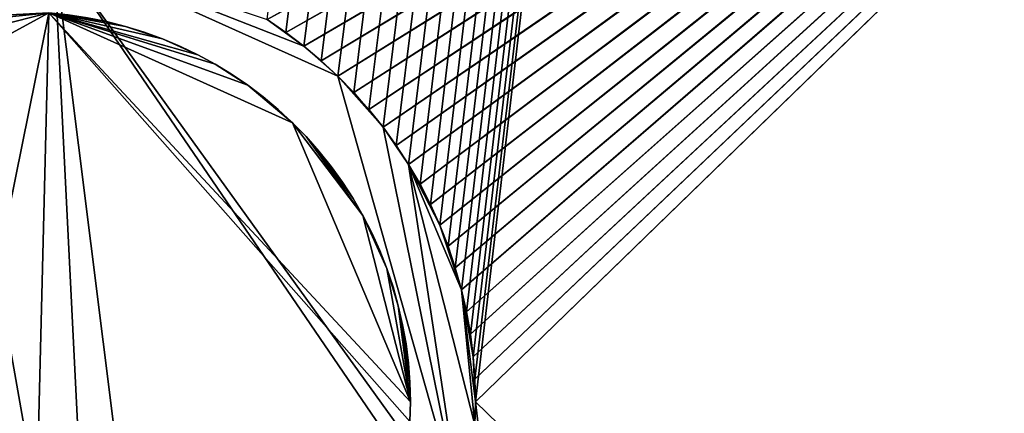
# Model space of a CAD drawing. Header units: millimetres. Extents: x 0 to 3270, y -325 to 325.
# Tile 55 of 256: x 1350 to 1365, y 0 to 6. Entities that reach past the tile are written whole.
import ezdxf

# ---------------------------------------------------------------- set-up
doc = ezdxf.new("R2010")
doc.units = ezdxf.units.MM
for name, color, linetype in [('FootBore1_P1', 7, 'Continuous'), ('PivotPin1_P1', 7, 'Continuous'), ('TongueBore1_P1', 7, 'Continuous')]:
    doc.layers.add(name, color=color, linetype=linetype)

# ---------------------------------------------------------------- blocks, each defined once
blk = doc.blocks.new('TongueBore1_P1')
at = {"layer": 'TongueBore1_P1'}
for points in [[(1600, 27.5, 1000), (0, 27.5, 1000), (0, -27.5, 1000)], [(1600, 27.5, 1000), (0, -27.5, 1000), (1600, -27.5, 1000)], [(1270, -17.5, 880), (1380, 17.5, 880), (1380, -17.5, 880)], [(1270, 17.5, 880), (1380, 17.5, 880), (1270, -17.5, 880)], [(1380, -17.5, 160), (1270, 17.5, 160), (1270, -17.5, 160)], [(1380, 17.5, 160), (1270, 17.5, 160), (1380, -17.5, 160)], [(1353.798, 5.88, 40), (1375, 17.5, 40), (1354.086, 5.684, 40)], [(1354.086, 5.684, 40), (1375, 17.5, 40), (1354.364, 5.473, 40)], [(1354.364, 5.473, 40), (1375, 17.5, 40), (1354.632, 5.248, 40)], [(1354.632, 5.248, 40), (1375, 17.5, 40), (1354.888, 5.011, 40)], [(1354.888, 5.011, 40), (1375, 17.5, 40), (1355.131, 4.761, 40)], [(1355.131, 4.761, 40), (1375, 17.5, 40), (1355.362, 4.5, 40)], [(1355.362, 4.5, 40), (1375, 17.5, 40), (1355.58, 4.227, 40)], [(1355.58, 4.227, 40), (1375, 17.5, 40), (1355.784, 3.943, 40)], [(1355.784, 3.943, 40), (1375, 17.5, 40), (1355.973, 3.65, 40)], [(1355.973, 3.65, 40), (1375, 17.5, 40), (1356.148, 3.348, 40)], [(1356.148, 3.348, 40), (1375, 17.5, 40), (1356.307, 3.037, 40)], [(1356.307, 3.037, 40), (1375, 17.5, 40), (1356.45, 2.719, 40)], [(1356.45, 2.719, 40), (1375, 17.5, 40), (1356.578, 2.394, 40)], [(1356.578, 2.394, 40), (1375, 17.5, 40), (1356.689, 2.063, 40)], [(1356.689, 2.063, 40), (1375, 17.5, 40), (1356.784, 1.727, 40)], [(1356.784, 1.727, 40), (1375, 17.5, 40), (1356.861, 1.387, 40)], [(1356.861, 1.387, 40), (1375, 17.5, 40), (1356.922, 1.043, 40)], [(1356.922, 1.043, 40), (1375, 17.5, 40), (1356.965, 0.697, 40)], [(1356.965, 0.697, 40), (1375, 17.5, 40), (1356.991, 0.349, 40)], [(1356.991, 0.349, 40), (1375, 17.5, 40), (1357, 0, 40)], [(1357, 0, 40), (1375, 17.5, 40), (1375, -17.5, 40)], [(1348.784, 6.894, 150), (1350.523, 6.98, 150), (1351.216, -6.894, 150)], [(1351.216, -6.894, 150), (1350.523, 6.98, 150), (1352.229, -6.635, 150)], [(1356.689, -2.063, 150), (1350.523, 6.98, 150), (1356.784, -1.727, 150)], [(1352.229, -6.635, 150), (1350.523, 6.98, 150), (1356.689, -2.063, 150)], [(1353.798, 5.88, 150), (1354.364, 5.473, 150), (1350.523, 6.98, 150)], [(1350.523, 6.98, 150), (1354.888, 5.011, 150), (1356.784, -1.727, 150)], [(1354.364, 5.473, 150), (1354.888, 5.011, 150), (1350.523, 6.98, 150)], [(1345.914, 5.684, 150), (1348.784, 6.894, 150), (1351.216, -6.894, 150)], [(1353.798, 5.88, 40), (1354.086, 5.684, 40), (1354.086, 5.684, 150)], [(1353.798, 5.88, 40), (1354.086, 5.684, 150), (1353.798, 5.88, 150)], [(1354.086, 5.684, 150), (1354.364, 5.473, 150), (1353.798, 5.88, 150)], [(1345.636, 5.473, 150), (1345.914, 5.684, 150), (1351.216, -6.894, 150)], [(1354.086, 5.684, 40), (1354.364, 5.473, 40), (1354.364, 5.473, 150)], [(1354.086, 5.684, 40), (1354.364, 5.473, 150), (1354.086, 5.684, 150)], [(1344.869, -4.761, 150), (1345.636, 5.473, 150), (1350.87, -6.946, 150)], [(1350.87, -6.946, 150), (1345.636, 5.473, 150), (1351.216, -6.894, 150)], [(1354.364, 5.473, 40), (1354.632, 5.248, 40), (1354.632, 5.248, 150)], [(1354.364, 5.473, 40), (1354.632, 5.248, 150), (1354.364, 5.473, 150)], [(1354.632, 5.248, 150), (1354.888, 5.011, 150), (1354.364, 5.473, 150)], [(1354.632, 5.248, 40), (1354.888, 5.011, 40), (1354.888, 5.011, 150)], [(1354.632, 5.248, 40), (1354.888, 5.011, 150), (1354.632, 5.248, 150)], [(1354.888, 5.011, 40), (1355.131, 4.761, 40), (1355.131, 4.761, 150)], [(1354.888, 5.011, 40), (1355.131, 4.761, 150), (1354.888, 5.011, 150)], [(1356.784, -1.727, 150), (1354.888, 5.011, 150), (1355.58, 4.227, 150)], [(1355.58, 4.227, 150), (1354.888, 5.011, 150), (1355.131, 4.761, 150)], [(1355.131, 4.761, 40), (1355.362, 4.5, 40), (1355.362, 4.5, 150)], [(1355.131, 4.761, 40), (1355.362, 4.5, 150), (1355.131, 4.761, 150)], [(1355.58, 4.227, 150), (1355.131, 4.761, 150), (1355.362, 4.5, 150)], [(1355.362, 4.5, 40), (1355.58, 4.227, 40), (1355.58, 4.227, 150)], [(1355.362, 4.5, 40), (1355.58, 4.227, 150), (1355.362, 4.5, 150)], [(1355.58, 4.227, 40), (1355.784, 3.943, 40), (1355.784, 3.943, 150)], [(1355.58, 4.227, 40), (1355.784, 3.943, 150), (1355.58, 4.227, 150)], [(1355.973, 3.65, 150), (1355.58, 4.227, 150), (1355.784, 3.943, 150)], [(1356.784, -1.727, 150), (1355.58, 4.227, 150), (1355.973, 3.65, 150)], [(1355.784, 3.943, 40), (1355.973, 3.65, 40), (1355.973, 3.65, 150)], [(1355.784, 3.943, 40), (1355.973, 3.65, 150), (1355.784, 3.943, 150)], [(1355.973, 3.65, 40), (1356.148, 3.348, 40), (1356.148, 3.348, 150)], [(1355.973, 3.65, 40), (1356.148, 3.348, 150), (1355.973, 3.65, 150)], [(1356.45, 2.719, 150), (1355.973, 3.65, 150), (1356.307, 3.037, 150)], [(1356.307, 3.037, 150), (1355.973, 3.65, 150), (1356.148, 3.348, 150)], [(1356.784, -1.727, 150), (1355.973, 3.65, 150), (1356.991, -0.349, 150)], [(1356.991, -0.349, 150), (1355.973, 3.65, 150), (1356.784, 1.727, 150)], [(1356.784, 1.727, 150), (1355.973, 3.65, 150), (1356.45, 2.719, 150)], [(1356.148, 3.348, 40), (1356.307, 3.037, 150), (1356.148, 3.348, 150)], [(1356.148, 3.348, 40), (1356.307, 3.037, 40), (1356.307, 3.037, 150)], [(1356.307, 3.037, 40), (1356.45, 2.719, 150), (1356.307, 3.037, 150)], [(1356.307, 3.037, 40), (1356.45, 2.719, 40), (1356.45, 2.719, 150)], [(1356.45, 2.719, 40), (1356.578, 2.394, 150), (1356.45, 2.719, 150)], [(1356.45, 2.719, 40), (1356.578, 2.394, 40), (1356.578, 2.394, 150)], [(1356.784, 1.727, 150), (1356.45, 2.719, 150), (1356.578, 2.394, 150)], [(1356.578, 2.394, 40), (1356.689, 2.063, 150), (1356.578, 2.394, 150)], [(1356.578, 2.394, 40), (1356.689, 2.063, 40), (1356.689, 2.063, 150)], [(1356.784, 1.727, 150), (1356.578, 2.394, 150), (1356.689, 2.063, 150)], [(1356.689, 2.063, 40), (1356.784, 1.727, 150), (1356.689, 2.063, 150)], [(1356.689, 2.063, 40), (1356.784, 1.727, 40), (1356.784, 1.727, 150)], [(1356.784, 1.727, 40), (1356.861, 1.387, 150), (1356.784, 1.727, 150)], [(1356.784, 1.727, 40), (1356.861, 1.387, 40), (1356.861, 1.387, 150)], [(1356.965, 0.697, 150), (1356.784, 1.727, 150), (1356.922, 1.043, 150)], [(1356.922, 1.043, 150), (1356.784, 1.727, 150), (1356.861, 1.387, 150)], [(1356.991, -0.349, 150), (1356.784, 1.727, 150), (1357, 0, 150)], [(1357, 0, 150), (1356.784, 1.727, 150), (1356.965, 0.697, 150)], [(1356.861, 1.387, 40), (1356.922, 1.043, 150), (1356.861, 1.387, 150)], [(1356.861, 1.387, 40), (1356.922, 1.043, 40), (1356.922, 1.043, 150)], [(1356.922, 1.043, 40), (1356.965, 0.697, 150), (1356.922, 1.043, 150)], [(1356.922, 1.043, 40), (1356.965, 0.697, 40), (1356.965, 0.697, 150)], [(1356.965, 0.697, 40), (1356.991, 0.349, 150), (1356.965, 0.697, 150)], [(1356.965, 0.697, 40), (1356.991, 0.349, 40), (1356.991, 0.349, 150)], [(1357, 0, 150), (1356.965, 0.697, 150), (1356.991, 0.349, 150)], [(1356.991, 0.349, 40), (1357, 0, 40), (1357, 0, 150)], [(1356.991, 0.349, 40), (1357, 0, 150), (1356.991, 0.349, 150)], [(1357, 0, 40), (1375, -17.5, 40), (1356.991, -0.349, 40)], [(1357, 0, 40), (1356.991, -0.349, 150), (1357, 0, 150)], [(1357, 0, 40), (1356.991, -0.349, 40), (1356.991, -0.349, 150)]]:
    blk.add_3dface(points, dxfattribs=at)
blk = doc.blocks.new('FootBore1_P1')
at = {"layer": 'FootBore1_P1'}
for points in [[(1353.798, 5.88), (1395, 325), (1354.086, 5.684)], [(1354.086, 5.684), (1395, 325), (1354.364, 5.473)], [(1354.364, 5.473), (1395, 325), (1354.632, 5.248)], [(1354.632, 5.248), (1395, 325), (1354.888, 5.011)], [(1354.888, 5.011), (1395, 325), (1355.131, 4.761)], [(1355.131, 4.761), (1395, 325), (1355.362, 4.5)], [(1355.362, 4.5), (1395, 325), (1355.58, 4.227)], [(1355.58, 4.227), (1395, 325), (1355.784, 3.943)], [(1355.784, 3.943), (1395, 325), (1355.973, 3.65)], [(1355.973, 3.65), (1395, 325), (1356.148, 3.348)], [(1356.148, 3.348), (1395, 325), (1356.307, 3.037)], [(1356.307, 3.037), (1395, 325), (1356.45, 2.719)], [(1356.45, 2.719), (1395, 325), (1356.578, 2.394)], [(1356.578, 2.394), (1395, 325), (1356.689, 2.063)], [(1356.689, 2.063), (1395, 325), (1356.784, 1.727)], [(1356.784, 1.727), (1395, 325), (1356.861, 1.387)], [(1395, 325), (1356.922, 1.043), (1356.861, 1.387)], [(1395, 325), (1356.965, 0.697), (1356.922, 1.043)], [(1395, 325), (1356.991, 0.349), (1356.965, 0.697)], [(1395, 325), (1357, 0), (1356.991, 0.349)], [(1395, 325), (1395, -325), (1357, 0)], [(1375.2, 17.7, 40), (1353.798, 5.88, 40), (1354.086, 5.684, 40)], [(1375.2, 17.7, 40), (1354.086, 5.684, 40), (1354.364, 5.473, 40)], [(1375.2, 17.7, 40), (1354.364, 5.473, 40), (1354.632, 5.248, 40)], [(1375.2, 17.7, 40), (1354.632, 5.248, 40), (1354.888, 5.011, 40)], [(1375.2, 17.7, 40), (1354.888, 5.011, 40), (1355.131, 4.761, 40)], [(1375.2, 17.7, 40), (1355.131, 4.761, 40), (1355.362, 4.5, 40)], [(1375.2, 17.7, 40), (1355.362, 4.5, 40), (1355.58, 4.227, 40)], [(1375.2, 17.7, 40), (1355.58, 4.227, 40), (1355.784, 3.943, 40)], [(1375.2, 17.7, 40), (1355.784, 3.943, 40), (1355.973, 3.65, 40)], [(1375.2, 17.7, 40), (1355.973, 3.65, 40), (1356.148, 3.348, 40)], [(1375.2, 17.7, 40), (1356.148, 3.348, 40), (1356.307, 3.037, 40)], [(1375.2, 17.7, 40), (1356.307, 3.037, 40), (1356.45, 2.719, 40)], [(1375.2, 17.7, 40), (1356.45, 2.719, 40), (1356.578, 2.394, 40)], [(1375.2, 17.7, 40), (1356.578, 2.394, 40), (1356.689, 2.063, 40)], [(1375.2, 17.7, 40), (1356.689, 2.063, 40), (1356.784, 1.727, 40)], [(1375.2, 17.7, 40), (1356.784, 1.727, 40), (1356.861, 1.387, 40)], [(1375.2, 17.7, 40), (1356.861, 1.387, 40), (1356.922, 1.043, 40)], [(1375.2, 17.7, 40), (1356.922, 1.043, 40), (1356.965, 0.697, 40)], [(1375.2, 17.7, 40), (1356.965, 0.697, 40), (1356.991, 0.349, 40)], [(1375.2, 17.7, 40), (1356.991, 0.349, 40), (1357, 0, 40)], [(1375.2, 17.7, 40), (1357, 0, 40), (1375.2, -17.7, 40)], [(1354.086, 5.684), (1354.086, 5.684, 40), (1353.798, 5.88, 40)], [(1353.798, 5.88), (1354.086, 5.684), (1353.798, 5.88, 40)], [(1354.364, 5.473), (1354.364, 5.473, 40), (1354.086, 5.684, 40)], [(1354.086, 5.684), (1354.364, 5.473), (1354.086, 5.684, 40)], [(1354.632, 5.248), (1354.632, 5.248, 40), (1354.364, 5.473, 40)], [(1354.364, 5.473), (1354.632, 5.248), (1354.364, 5.473, 40)], [(1354.888, 5.011), (1354.888, 5.011, 40), (1354.632, 5.248, 40)], [(1354.632, 5.248), (1354.888, 5.011), (1354.632, 5.248, 40)], [(1355.131, 4.761), (1355.131, 4.761, 40), (1354.888, 5.011, 40)], [(1354.888, 5.011), (1355.131, 4.761), (1354.888, 5.011, 40)], [(1355.362, 4.5), (1355.362, 4.5, 40), (1355.131, 4.761, 40)], [(1355.131, 4.761), (1355.362, 4.5), (1355.131, 4.761, 40)], [(1355.58, 4.227), (1355.58, 4.227, 40), (1355.362, 4.5, 40)], [(1355.362, 4.5), (1355.58, 4.227), (1355.362, 4.5, 40)], [(1355.784, 3.943), (1355.784, 3.943, 40), (1355.58, 4.227, 40)], [(1355.58, 4.227), (1355.784, 3.943), (1355.58, 4.227, 40)], [(1355.973, 3.65), (1355.973, 3.65, 40), (1355.784, 3.943, 40)], [(1355.784, 3.943), (1355.973, 3.65), (1355.784, 3.943, 40)], [(1356.148, 3.348), (1356.148, 3.348, 40), (1355.973, 3.65, 40)], [(1355.973, 3.65), (1356.148, 3.348), (1355.973, 3.65, 40)], [(1356.307, 3.037), (1356.307, 3.037, 40), (1356.148, 3.348, 40)], [(1356.148, 3.348), (1356.307, 3.037), (1356.148, 3.348, 40)], [(1356.45, 2.719), (1356.45, 2.719, 40), (1356.307, 3.037, 40)], [(1356.307, 3.037), (1356.45, 2.719), (1356.307, 3.037, 40)], [(1356.578, 2.394), (1356.578, 2.394, 40), (1356.45, 2.719, 40)], [(1356.45, 2.719), (1356.578, 2.394), (1356.45, 2.719, 40)], [(1356.689, 2.063), (1356.689, 2.063, 40), (1356.578, 2.394, 40)], [(1356.578, 2.394), (1356.689, 2.063), (1356.578, 2.394, 40)], [(1356.784, 1.727), (1356.784, 1.727, 40), (1356.689, 2.063, 40)], [(1356.689, 2.063), (1356.784, 1.727), (1356.689, 2.063, 40)], [(1356.861, 1.387), (1356.861, 1.387, 40), (1356.784, 1.727, 40)], [(1356.784, 1.727), (1356.861, 1.387), (1356.784, 1.727, 40)], [(1356.922, 1.043), (1356.922, 1.043, 40), (1356.861, 1.387, 40)], [(1356.861, 1.387), (1356.922, 1.043), (1356.861, 1.387, 40)], [(1356.965, 0.697), (1356.965, 0.697, 40), (1356.922, 1.043, 40)], [(1356.922, 1.043), (1356.965, 0.697), (1356.922, 1.043, 40)], [(1356.991, 0.349), (1356.991, 0.349, 40), (1356.965, 0.697, 40)], [(1356.965, 0.697), (1356.991, 0.349), (1356.965, 0.697, 40)], [(1357, 0), (1357, 0, 40), (1356.991, 0.349, 40)], [(1356.991, 0.349), (1357, 0), (1356.991, 0.349, 40)], [(1357, 0), (1395, -325), (1356.991, -0.349)], [(1356.991, -0.349), (1356.991, -0.349, 40), (1357, 0, 40)], [(1357, 0), (1356.991, -0.349), (1357, 0, 40)], [(1375.2, -17.7, 40), (1357, 0, 40), (1356.991, -0.349, 40)]]:
    blk.add_3dface(points, dxfattribs=at)
blk = doc.blocks.new('PivotPin1_P1')
at = {"layer": 'PivotPin1_P1'}
for points in [[(1344.731, 2.87, 10), (1350.448, 5.983, 10), (1348.089, -5.688, 10)], [(1346.745, 5.04, 10), (1350.448, 5.983, 10), (1344.731, 2.87, 10)], [(1350.448, 5.983, 100), (1344.731, 2.87, 100), (1348.089, -5.688, 100)], [(1350.448, 5.983, 100), (1346.745, 5.04, 100), (1344.731, 2.87, 100)], [(1348.375, 5.776, 10), (1350.448, 5.983, 10), (1346.745, 5.04, 10)], [(1350.448, 5.983, 100), (1348.375, 5.776, 100), (1346.745, 5.04, 100)], [(1348.089, -5.688, 10), (1350.448, 5.983, 10), (1350.15, -5.998, 10)], [(1350.448, 5.983, 100), (1348.089, -5.688, 100), (1350.15, -5.998, 100)], [(1348.958, 5.909, 10), (1350.448, 5.983, 10), (1348.375, 5.776, 10)], [(1350.448, 5.983, 100), (1348.958, 5.909, 100), (1348.375, 5.776, 100)], [(1350.15, -5.998, 10), (1350.448, 5.983, 10), (1355.993, -0.299, 10)], [(1350.448, 5.983, 100), (1350.15, -5.998, 100), (1355.993, -0.299, 100)], [(1355.993, -0.299, 10), (1350.448, 5.983, 10), (1356, 0, 10)], [(1350.746, 5.953, 10), (1351.335, 5.85, 10), (1350.448, 5.983, 10)], [(1351.335, 5.85, 10), (1351.625, 5.776, 10), (1350.448, 5.983, 10)], [(1351.625, 5.776, 10), (1352.192, 5.585, 10), (1350.448, 5.983, 10)], [(1352.192, 5.585, 10), (1352.737, 5.339, 10), (1350.448, 5.983, 10)], [(1352.737, 5.339, 10), (1353, 5.196, 10), (1350.448, 5.983, 10)], [(1353, 5.196, 10), (1353.502, 4.872, 10), (1350.448, 5.983, 10)], [(1353.502, 4.872, 10), (1354.189, 4.295, 10), (1350.448, 5.983, 10)], [(1350.448, 5.983, 10), (1354.189, 4.295, 10), (1356, 0, 10)], [(1350.448, 5.983, 100), (1355.993, -0.299, 100), (1356, 0, 100)], [(1351.335, 5.85, 100), (1350.746, 5.953, 100), (1350.448, 5.983, 100)], [(1351.625, 5.776, 100), (1351.335, 5.85, 100), (1350.448, 5.983, 100)], [(1352.192, 5.585, 100), (1351.625, 5.776, 100), (1350.448, 5.983, 100)], [(1352.737, 5.339, 100), (1352.192, 5.585, 100), (1350.448, 5.983, 100)], [(1353, 5.196, 100), (1352.737, 5.339, 100), (1350.448, 5.983, 100)], [(1353.502, 4.872, 100), (1353, 5.196, 100), (1350.448, 5.983, 100)], [(1354.189, 4.295, 100), (1353.502, 4.872, 100), (1350.448, 5.983, 100)], [(1354.189, 4.295, 100), (1350.448, 5.983, 100), (1356, 0, 100)], [(1351.042, 5.909, 10), (1351.335, 5.85, 10), (1350.746, 5.953, 10)], [(1351.335, 5.85, 100), (1351.042, 5.909, 100), (1350.746, 5.953, 100)], [(1351.335, 5.85, 100), (1351.042, 5.909, 10), (1351.042, 5.909, 100)], [(1351.335, 5.85, 10), (1351.042, 5.909, 10), (1351.335, 5.85, 100)], [(1351.625, 5.776, 100), (1351.625, 5.776, 10), (1351.335, 5.85, 100)], [(1351.625, 5.776, 10), (1351.335, 5.85, 10), (1351.335, 5.85, 100)], [(1351.911, 5.688, 100), (1351.625, 5.776, 10), (1351.625, 5.776, 100)], [(1351.911, 5.688, 10), (1351.625, 5.776, 10), (1351.911, 5.688, 100)], [(1351.911, 5.688, 10), (1352.192, 5.585, 10), (1351.625, 5.776, 10)], [(1352.192, 5.585, 100), (1351.911, 5.688, 100), (1351.625, 5.776, 100)], [(1352.192, 5.585, 100), (1351.911, 5.688, 10), (1351.911, 5.688, 100)], [(1352.192, 5.585, 10), (1351.911, 5.688, 10), (1352.192, 5.585, 100)], [(1352.468, 5.469, 100), (1352.468, 5.469, 10), (1352.192, 5.585, 100)], [(1352.468, 5.469, 10), (1352.192, 5.585, 10), (1352.192, 5.585, 100)], [(1352.468, 5.469, 10), (1352.737, 5.339, 10), (1352.192, 5.585, 10)], [(1352.737, 5.339, 100), (1352.468, 5.469, 100), (1352.192, 5.585, 100)], [(1352.737, 5.339, 100), (1352.737, 5.339, 10), (1352.468, 5.469, 100)], [(1352.737, 5.339, 10), (1352.468, 5.469, 10), (1352.468, 5.469, 100)], [(1353, 5.196, 100), (1353, 5.196, 10), (1352.737, 5.339, 100)], [(1353, 5.196, 10), (1352.737, 5.339, 10), (1352.737, 5.339, 100)], [(1353.255, 5.04, 100), (1353, 5.196, 10), (1353, 5.196, 100)], [(1353.255, 5.04, 10), (1353, 5.196, 10), (1353.255, 5.04, 100)], [(1353.255, 5.04, 10), (1353.502, 4.872, 10), (1353, 5.196, 10)], [(1353.502, 4.872, 100), (1353.255, 5.04, 100), (1353, 5.196, 100)], [(1353.502, 4.872, 100), (1353.502, 4.872, 10), (1353.255, 5.04, 100)], [(1353.502, 4.872, 10), (1353.255, 5.04, 10), (1353.255, 5.04, 100)], [(1353.741, 4.691, 100), (1353.502, 4.872, 10), (1353.502, 4.872, 100)], [(1353.741, 4.691, 10), (1353.502, 4.872, 10), (1353.741, 4.691, 100)], [(1353.741, 4.691, 10), (1353.97, 4.499, 10), (1353.502, 4.872, 10)], [(1353.97, 4.499, 10), (1354.189, 4.295, 10), (1353.502, 4.872, 10)], [(1353.97, 4.499, 100), (1353.741, 4.691, 100), (1353.502, 4.872, 100)], [(1354.189, 4.295, 100), (1353.97, 4.499, 100), (1353.502, 4.872, 100)], [(1353.97, 4.499, 100), (1353.741, 4.691, 10), (1353.741, 4.691, 100)], [(1353.97, 4.499, 10), (1353.741, 4.691, 10), (1353.97, 4.499, 100)], [(1354.189, 4.295, 100), (1354.189, 4.295, 10), (1353.97, 4.499, 100)], [(1354.189, 4.295, 10), (1353.97, 4.499, 10), (1353.97, 4.499, 100)], [(1354.398, 4.081, 100), (1354.189, 4.295, 10), (1354.189, 4.295, 100)], [(1354.398, 4.081, 10), (1354.189, 4.295, 10), (1354.398, 4.081, 100)], [(1356, 0, 10), (1354.189, 4.295, 10), (1355.269, 2.87, 10)], [(1355.269, 2.87, 10), (1354.189, 4.295, 10), (1354.398, 4.081, 10)], [(1354.189, 4.295, 100), (1356, 0, 100), (1355.269, 2.87, 100)], [(1354.189, 4.295, 100), (1355.269, 2.87, 100), (1354.398, 4.081, 100)], [(1354.596, 3.857, 100), (1354.398, 4.081, 10), (1354.398, 4.081, 100)], [(1354.596, 3.857, 10), (1354.398, 4.081, 10), (1354.596, 3.857, 100)], [(1355.269, 2.87, 10), (1354.398, 4.081, 10), (1355.12, 3.129, 10)], [(1355.12, 3.129, 10), (1354.398, 4.081, 10), (1354.957, 3.38, 10)], [(1354.957, 3.38, 10), (1354.398, 4.081, 10), (1354.783, 3.623, 10)], [(1354.783, 3.623, 10), (1354.398, 4.081, 10), (1354.596, 3.857, 10)], [(1354.398, 4.081, 100), (1355.269, 2.87, 100), (1355.12, 3.129, 100)], [(1354.398, 4.081, 100), (1355.12, 3.129, 100), (1354.957, 3.38, 100)], [(1354.398, 4.081, 100), (1354.957, 3.38, 100), (1354.783, 3.623, 100)], [(1354.398, 4.081, 100), (1354.783, 3.623, 100), (1354.596, 3.857, 100)], [(1354.783, 3.623, 10), (1354.596, 3.857, 10), (1354.783, 3.623, 100)], [(1354.783, 3.623, 100), (1354.596, 3.857, 10), (1354.596, 3.857, 100)], [(1354.957, 3.38, 100), (1354.957, 3.38, 10), (1354.783, 3.623, 100)], [(1354.957, 3.38, 10), (1354.783, 3.623, 10), (1354.783, 3.623, 100)], [(1355.12, 3.129, 10), (1354.957, 3.38, 10), (1355.12, 3.129, 100)], [(1355.12, 3.129, 100), (1354.957, 3.38, 10), (1354.957, 3.38, 100)], [(1355.269, 2.87, 10), (1355.12, 3.129, 10), (1355.269, 2.87, 100)], [(1355.269, 2.87, 100), (1355.12, 3.129, 10), (1355.12, 3.129, 100)], [(1355.406, 2.603, 100), (1355.269, 2.87, 10), (1355.269, 2.87, 100)], [(1355.406, 2.603, 10), (1355.269, 2.87, 10), (1355.406, 2.603, 100)], [(1356, 0, 10), (1355.269, 2.87, 10), (1355.638, 2.052, 10)], [(1355.638, 2.052, 10), (1355.269, 2.87, 10), (1355.406, 2.603, 10)], [(1355.269, 2.87, 100), (1356, 0, 100), (1355.638, 2.052, 100)], [(1355.269, 2.87, 100), (1355.638, 2.052, 100), (1355.406, 2.603, 100)], [(1355.529, 2.331, 100), (1355.406, 2.603, 10), (1355.406, 2.603, 100)], [(1355.529, 2.331, 10), (1355.406, 2.603, 10), (1355.529, 2.331, 100)], [(1355.638, 2.052, 10), (1355.406, 2.603, 10), (1355.529, 2.331, 10)], [(1355.406, 2.603, 100), (1355.638, 2.052, 100), (1355.529, 2.331, 100)], [(1355.638, 2.052, 100), (1355.638, 2.052, 10), (1355.529, 2.331, 100)], [(1355.638, 2.052, 10), (1355.529, 2.331, 10), (1355.529, 2.331, 100)], [(1355.733, 1.769, 100), (1355.733, 1.769, 10), (1355.638, 2.052, 100)], [(1355.733, 1.769, 10), (1355.638, 2.052, 10), (1355.638, 2.052, 100)], [(1355.814, 1.481, 10), (1355.638, 2.052, 10), (1355.733, 1.769, 10)], [(1356, 0, 10), (1355.638, 2.052, 10), (1355.814, 1.481, 10)], [(1355.638, 2.052, 100), (1355.814, 1.481, 100), (1355.733, 1.769, 100)], [(1355.638, 2.052, 100), (1356, 0, 100), (1355.814, 1.481, 100)], [(1355.814, 1.481, 100), (1355.733, 1.769, 10), (1355.733, 1.769, 100)], [(1355.814, 1.481, 10), (1355.733, 1.769, 10), (1355.814, 1.481, 100)], [(1355.881, 1.189, 100), (1355.814, 1.481, 10), (1355.814, 1.481, 100)], [(1355.881, 1.189, 10), (1355.814, 1.481, 10), (1355.881, 1.189, 100)], [(1356, 0, 10), (1355.814, 1.481, 10), (1355.993, 0.299, 10)], [(1355.993, 0.299, 10), (1355.814, 1.481, 10), (1355.881, 1.189, 10)], [(1355.814, 1.481, 100), (1356, 0, 100), (1355.993, 0.299, 100)], [(1355.814, 1.481, 100), (1355.993, 0.299, 100), (1355.881, 1.189, 100)], [(1355.933, 0.894, 100), (1355.933, 0.894, 10), (1355.881, 1.189, 100)], [(1355.933, 0.894, 10), (1355.881, 1.189, 10), (1355.881, 1.189, 100)], [(1355.993, 0.299, 10), (1355.881, 1.189, 10), (1355.933, 0.894, 10)], [(1355.881, 1.189, 100), (1355.993, 0.299, 100), (1355.933, 0.894, 100)], [(1355.97, 0.597, 100), (1355.933, 0.894, 10), (1355.933, 0.894, 100)], [(1355.97, 0.597, 10), (1355.933, 0.894, 10), (1355.97, 0.597, 100)], [(1355.993, 0.299, 10), (1355.933, 0.894, 10), (1355.97, 0.597, 10)], [(1355.933, 0.894, 100), (1355.993, 0.299, 100), (1355.97, 0.597, 100)], [(1355.993, 0.299, 100), (1355.97, 0.597, 10), (1355.97, 0.597, 100)], [(1355.993, 0.299, 10), (1355.97, 0.597, 10), (1355.993, 0.299, 100)], [(1356, 0, 10), (1355.993, 0.299, 10), (1356, 0, 100)], [(1356, 0, 100), (1355.993, 0.299, 10), (1355.993, 0.299, 100)], [(1355.993, -0.299, 100), (1355.993, -0.299, 10), (1356, 0, 100)], [(1355.993, -0.299, 10), (1356, 0, 10), (1356, 0, 100)]]:
    blk.add_3dface(points, dxfattribs=at)

msp = doc.modelspace()

# ---------------------------------------------------------------- block references
at = {"layer": 'FootBore1_P1'}
msp.add_blockref('FootBore1_P1', (0, 0), dxfattribs=at)
at = {"layer": 'PivotPin1_P1'}
msp.add_blockref('PivotPin1_P1', (0, 0), dxfattribs=at)
at = {"layer": 'TongueBore1_P1'}
msp.add_blockref('TongueBore1_P1', (0, 0), dxfattribs=at)

doc.saveas('drawing.dxf')
